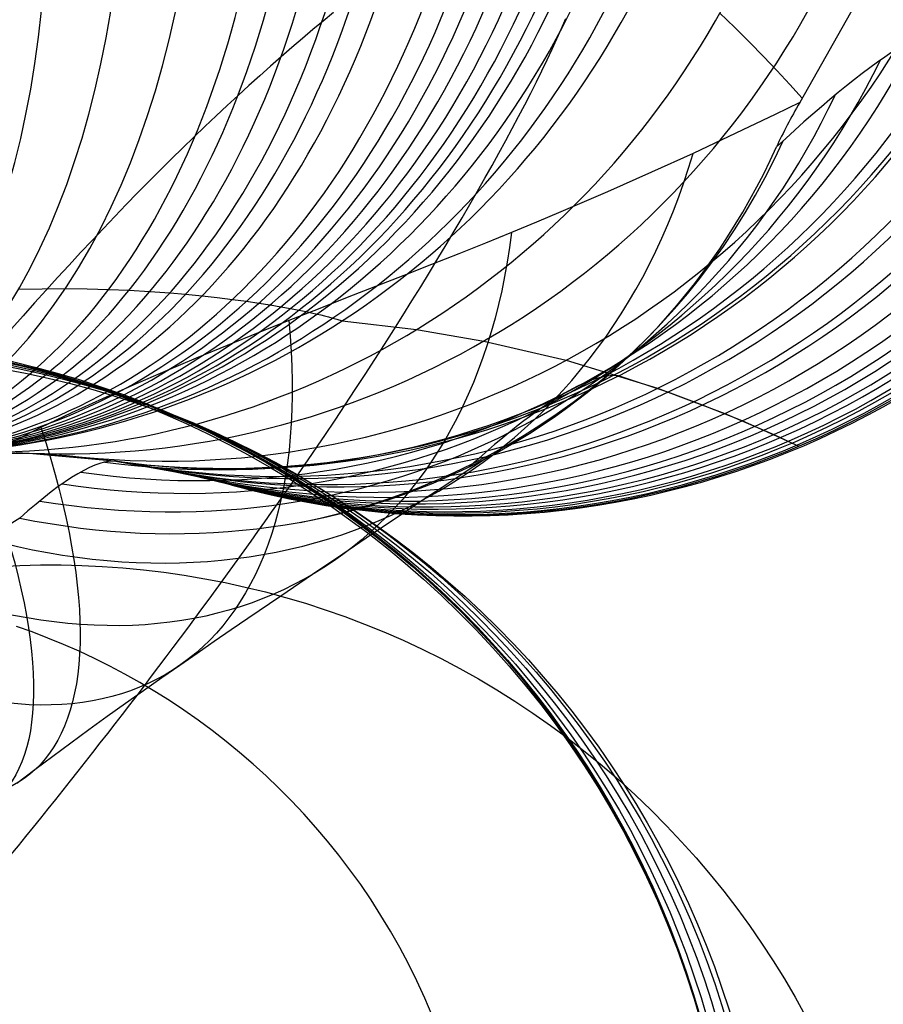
# Model space of a CAD drawing. Extents: x 35624 to 36541, y 4015 to 4839.
# Tile 93 of 150: x 36355 to 36370, y 4140 to 4158. Entities that reach past the tile are written whole.
import ezdxf

# ---------------------------------------------------------------- set-up
doc = ezdxf.new("R2010")
doc.units = 0
for name, color, linetype in [('FUSTO_INTERNO', 200, 'CONTINUOUS'), ('GAMBE', 96, 'CONTINUOUS'), ('IGES_LEVEL_1', 4, 'CONTINUOUS'), ('PREDEFINITO', 7, 'CONTINUOUS')]:
    doc.layers.add(name, color=color, linetype=linetype)

msp = doc.modelspace()

# ---------------------------------------------------------------- linework, layer by layer
at = {"layer": 'FUSTO_INTERNO', "extrusion": (5.973068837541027e-06, -1.442026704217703e-05, 0.9999999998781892)}
msp.add_arc((36202.10238455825, 4253.81776364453, -184.9988621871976), 153.4335571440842, 269.9851426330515, 0.0358529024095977, dxfattribs=at)
at = {"layer": 'FUSTO_INTERNO', "extrusion": (2.038042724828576e-05, -2.038052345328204e-05, 0.9999999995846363)}
msp.add_arc((36202.21394253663, 4253.771787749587, -159.5004293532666), 153.3241927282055, 314.9977771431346, 0.0527909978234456, dxfattribs=at)
at = {"layer": 'FUSTO_INTERNO'}
msp.add_arc((36202.06339668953, 4253.916306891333, -193.153372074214), 166.5287774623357, 314.9996736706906, 3.129e-13, dxfattribs=at)
at = {"layer": 'GAMBE'}
for p, q in [((36354.53541723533, 4151.448718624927, -152.6564491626), (36354.93664395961, 4151.346662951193, -152.6564491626)), ((36354.93664395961, 4151.346662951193, -152.6564491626), (36355.33648624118, 4151.234655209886, -152.6564491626)), ((36355.33648624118, 4151.234655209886, -152.6564491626), (36355.73470927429, 4151.112682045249, -152.6564491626)), ((36355.73470927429, 4151.112682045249, -152.6564491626), (36356.13107557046, 4150.980734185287, -152.6564491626)), ((36356.13107557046, 4150.980734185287, -152.6564491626), (36356.52534496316, 4150.838806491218, -152.6564491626)), ((36356.52534496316, 4150.838806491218, -152.6564491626), (36356.91727461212, 4150.686898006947, -152.6564491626)), ((36356.91727461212, 4150.686898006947, -152.6564491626), (36357.3066190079, 4150.525012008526, -152.6564491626)), ((36357.3066190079, 4150.525012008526, -152.6564491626), (36357.69312997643, 4150.353156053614, -152.6564491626)), ((36357.69312997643, 4150.353156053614, -152.6564491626), (36358.07655668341, 4150.17134203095, -152.6564491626)), ((36358.07655668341, 4150.17134203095, -152.6564491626), (36358.45664563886, 4149.979586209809, -152.6564491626)), ((36358.45664563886, 4149.979586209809, -152.6564491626), (36358.83314070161, 4149.777909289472, -152.6564491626)), ((36358.83314070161, 4149.777909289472, -152.6564491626), (36359.20578308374, 4149.566336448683, -152.6564491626)), ((36359.20578308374, 4149.566336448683, -152.6564491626), (36359.57431135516, 4149.34489739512, -152.6564491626)), ((36359.57431135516, 4149.34489739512, -152.6564491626), (36359.93846144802, 4149.113626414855, -152.6564491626)), ((36359.93846144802, 4149.113626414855, -152.6564491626), (36360.29796666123, 4148.87256242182, -152.6564491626)), ((36360.29796666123, 4148.87256242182, -152.6564491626), (36360.65255766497, 4148.621749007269, -152.6564491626)), ((36360.65255766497, 4148.621749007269, -152.6564491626), (36361.00196250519, 4148.361234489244, -152.6564491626)), ((36361.00196250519, 4148.361234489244, -152.6564491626), (36361.34590660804, 4148.091071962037, -152.6564491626)), ((36361.34590660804, 4148.091071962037, -152.6564491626), (36361.68411278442, 4147.811319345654, -152.6564491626)), ((36361.68411278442, 4147.811319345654, -152.6564491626), (36362.01630123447, 4147.522039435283, -152.6564491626)), ((36362.01630123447, 4147.522039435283, -152.6564491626), (36362.34218955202, 4147.223299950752, -152.6564491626)), ((36362.34218955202, 4147.223299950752, -152.6564491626), (36362.66149272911, 4146.915173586, -152.6564491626)), ((36362.66149272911, 4146.915173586, -152.6564491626), (36362.97392316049, 4146.597738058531, -152.6564491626)), ((36354.89012292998, 4146.557553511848, -147.9973043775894), (36354.60171650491, 4146.659994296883, -147.9973043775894)), ((36355.17685134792, 4146.447815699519, -147.9973043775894), (36354.89012292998, 4146.557553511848, -147.9973043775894)), ((36355.46172243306, 4146.330782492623, -147.9973043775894), (36355.17685134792, 4146.447815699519, -147.9973043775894)), ((36362.97392316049, 4146.597738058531, -152.6564491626), (36363.27919064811, 4146.27107615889, -152.6564491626)), ((36355.74455490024, 4146.206458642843, -147.9973043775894), (36355.46172243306, 4146.330782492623, -147.9973043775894)), ((36363.27919064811, 4146.27107615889, -152.6564491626), (36363.5770024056, 4145.935275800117, -152.6564491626)), ((36356.02516550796, 4146.074852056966, -147.9973043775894), (36355.74455490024, 4146.206458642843, -147.9973043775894)), ((36356.30336906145, 4145.93597383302, -147.9973043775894), (36356.02516550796, 4146.074852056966, -147.9973043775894)), ((36356.57897841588, 4145.789838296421, -147.9973043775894), (36356.30336906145, 4145.93597383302, -147.9973043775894)), ((36363.5770024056, 4145.935275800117, -152.6564491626), (36363.86706306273, 4145.590430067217, -152.6564491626)), ((36356.85180447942, 4145.636463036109, -147.9973043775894), (36356.57897841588, 4145.789838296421, -147.9973043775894)), ((36357.12165621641, 4145.47586894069, -147.9973043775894), (36356.85180447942, 4145.636463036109, -147.9973043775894)), ((36363.86706306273, 4145.590430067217, -152.6564491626), (36364.14907467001, 4145.23663726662, -152.6564491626)), ((36357.38834065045, 4145.308080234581, -147.9973043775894), (36357.12165621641, 4145.47586894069, -147.9973043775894)), ((36357.65166286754, 4145.133124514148, -147.9973043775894), (36357.38834065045, 4145.308080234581, -147.9973043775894)), ((36364.14907467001, 4145.23663726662, -152.6564491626), (36364.42273670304, 4144.874000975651, -152.6564491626)), ((36357.91142601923, 4144.951032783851, -147.9973043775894), (36357.65166286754, 4145.133124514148, -147.9973043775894)), ((36358.16743132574, 4144.761839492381, -147.9973043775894), (36357.91142601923, 4144.951032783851, -147.9973043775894)), ((36364.42273670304, 4144.874000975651, -152.6564491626), (36364.68774606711, 4144.502630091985, -152.6564491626)), ((36358.41947807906, 4144.565582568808, -147.9973043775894), (36358.16743132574, 4144.761839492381, -147.9973043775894)), ((36358.66736364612, 4144.362303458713, -147.9973043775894), (36358.41947807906, 4144.565582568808, -147.9973043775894)), ((36364.68774606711, 4144.502630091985, -152.6564491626), (36364.94379710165, 4144.122638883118, -152.6564491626)), ((36358.91088347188, 4144.15204716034, -147.9973043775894), (36358.66736364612, 4144.362303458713, -147.9973043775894)), ((36359.14983108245, 4143.934862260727, -147.9973043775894), (36358.91088347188, 4144.15204716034, -147.9973043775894)), ((36364.94379710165, 4144.122638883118, -152.6564491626), (36365.19058158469, 4143.73414703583, -152.6564491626)), ((36359.38399808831, 4143.710800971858, -147.9973043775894), (36359.14983108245, 4143.934862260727, -147.9973043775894)), ((36359.61317418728, 4143.479919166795, -147.9973043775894), (36359.38399808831, 4143.710800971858, -147.9973043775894)), ((36365.19058158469, 4143.73414703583, -152.6564491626), (36365.42778873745, 4143.337279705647, -152.6564491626)), ((36359.8371471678, 4143.242276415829, -147.9973043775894), (36359.61317418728, 4143.479919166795, -147.9973043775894)), ((36360.055702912, 4142.997936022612, -147.9973043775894), (36359.8371471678, 4143.242276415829, -147.9973043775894)), ((36365.42778873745, 4143.337279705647, -152.6564491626), (36365.65510522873, 4142.932167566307, -152.6564491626)), ((36360.26862539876, 4142.746965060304, -147.9973043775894), (36360.055702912, 4142.997936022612, -147.9973043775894)), ((36365.65510522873, 4142.932167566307, -152.6564491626), (36365.87221517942, 4142.518946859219, -152.6564491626)), ((36360.47569670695, 4142.489434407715, -147.9973043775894), (36360.26862539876, 4142.746965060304, -147.9973043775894)), ((36365.87221517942, 4142.518946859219, -152.6564491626), (36366.07880016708, 4142.097759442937, -152.6564491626)), ((36360.67669701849, 4142.225418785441, -147.9973043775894), (36360.47569670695, 4142.489434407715, -147.9973043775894)), ((36360.8714046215, 4141.954996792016, -147.9973043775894), (36360.67669701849, 4142.225418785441, -147.9973043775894)), ((36366.07880016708, 4142.097759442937, -152.6564491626), (36366.2745392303, 4141.668752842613, -152.6564491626)), ((36361.05959591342, 4141.678250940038, -147.9973043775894), (36360.8714046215, 4141.954996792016, -147.9973043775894)), ((36361.24104540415, 4141.395267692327, -147.9973043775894), (36361.05959591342, 4141.678250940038, -147.9973043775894)), ((36366.2745392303, 4141.668752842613, -152.6564491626), (36366.4591088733, 4141.232080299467, -152.6564491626)), ((36361.41552571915, 4141.106137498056, -147.9973043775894), (36361.24104540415, 4141.395267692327, -147.9973043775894)), ((36361.58280760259, 4140.810954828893, -147.9973043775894), (36361.41552571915, 4141.106137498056, -147.9973043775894)), ((36366.4591088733, 4141.232080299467, -152.6564491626), (36366.63218307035, 4140.787900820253, -152.6564491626)), ((36361.74265992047, 4140.509818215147, -147.9973043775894), (36361.58280760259, 4140.810954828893, -147.9973043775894)), ((36366.63218307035, 4140.787900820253, -152.6564491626), (36366.7934332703, 4140.336379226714, -152.6564491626)), ((36361.89484966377, 4140.20283028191, -147.9973043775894), (36361.74265992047, 4140.509818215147, -147.9973043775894)), ((36362.03914195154, 4139.890097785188, -147.9973043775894), (36361.89484966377, 4140.20283028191, -147.9973043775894)), ((36366.7934332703, 4140.336379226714, -152.6564491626), (36366.94252840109, 4139.877686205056, -152.6564491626)), ((36362.17530003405, 4139.57173164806, -147.9973043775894), (36362.03914195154, 4139.890097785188, -147.9973043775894)), ((36366.94252840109, 4139.877686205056, -152.6564491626), (36367.07913487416, 4139.411998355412, -152.6564491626))]:
    msp.add_line(p, q, dxfattribs=at)
at = {"layer": 'GAMBE', "extrusion": (0.0001882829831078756, -1.596144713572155e-06, 0.9999999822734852)}
msp.add_circle((36350.71477065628, 4134.891625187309, -155.315639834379), 17.00455458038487, dxfattribs=at)
at = {"layer": 'GAMBE', "extrusion": (0.0003772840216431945, 3.77020089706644e-06, 0.9999999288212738)}
msp.add_circle((36350.75118381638, 4134.916862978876, -157.91993165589), 17.00267542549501, dxfattribs=at)
at = {"layer": 'GAMBE', "extrusion": (-0.002014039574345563, -2.014173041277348e-05, 0.9999979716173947)}
msp.add_circle((36350.32063598, 4134.836063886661, -290.256719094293), 17.00266802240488, dxfattribs=at)
at = {"layer": 'GAMBE', "extrusion": (-0.002779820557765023, -2.765595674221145e-05, 0.9999961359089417)}
msp.add_circle((36350.16819810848, 4134.760296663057, -357.0157843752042), 17.00267206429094, dxfattribs=at)
at = {"layer": 'GAMBE', "extrusion": (-0.002048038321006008, -2.00349588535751e-05, 0.9999979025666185)}
msp.add_circle((36350.529453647, 4134.690930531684, -369.3230281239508), 17.00266817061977, dxfattribs=at)
at = {"layer": 'GAMBE', "extrusion": (-3.924697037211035e-05, 5.714019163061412e-08, 0.9999999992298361)}
msp.add_circle((36351.32713273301, 4134.615820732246, -335.2067426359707), 17.00267310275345, dxfattribs=at)
at = {"layer": 'GAMBE', "extrusion": (-0.05626475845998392, 0.05250560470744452, 0.9970343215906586)}
msp.add_circle((-27824.78393760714, 23657.5163710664, -2248.188692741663), 15.66086627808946, dxfattribs=at)
at = {"layer": 'IGES_LEVEL_1'}
for p, q in [((36371.08105817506, 4160.128313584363, -137.0000078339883), (36368.86729463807, 4156.204901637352, -137.0000079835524)), ((36367.68165525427, 4157.567639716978, -132.1123268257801), (36367.4046437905, 4157.838205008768, -131.2229325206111)), ((36367.94859571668, 4157.301685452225, -133.0297655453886), (36367.68165525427, 4157.567639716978, -132.1123268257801)), ((36368.20532550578, 4157.040348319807, -133.9762372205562), (36367.94859571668, 4157.301685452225, -133.0297655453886)), ((36368.45170575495, 4156.783632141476, -134.9527480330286), (36368.20532550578, 4157.040348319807, -133.9762372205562)), ((36368.68759840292, 4156.531538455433, -135.9603218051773), (36368.45170575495, 4156.783632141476, -134.9527480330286)), ((36368.91286619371, 4156.284066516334, -136.9999999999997), (36368.68759840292, 4156.531538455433, -135.9603218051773)), ((36368.86728512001, 4156.204896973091, -136.9999880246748), (36368.42015590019, 4155.9864969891, -136.0895203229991)), ((36368.86724528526, 4156.204903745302, -137.0000101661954), (36368.86725283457, 4156.204922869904, -136.9999999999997)), ((36368.86729463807, 4156.204901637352, -137.0000079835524), (36368.86728512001, 4156.204896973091, -136.9999880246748)), ((36368.42015590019, 4155.9864969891, -136.0895203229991), (36367.94739762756, 4155.758267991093, -135.1825398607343)), ((36367.94739762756, 4155.758267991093, -135.1825398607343), (36367.44862003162, 4155.521002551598, -134.2796448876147)), ((36367.44862003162, 4155.521002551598, -134.2796448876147), (36366.92343284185, 4155.275493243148, -133.3814336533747)), ((36366.92343284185, 4155.275493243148, -133.3814336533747), (36366.16921991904, 4154.931074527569, -132.1734619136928)), ((36366.16921991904, 4154.931074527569, -132.1734619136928), (36365.36654564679, 4154.574959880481, -130.9804109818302)), ((36365.36654564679, 4154.574959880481, -130.9804109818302), (36364.51615865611, 4154.209135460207, -129.8075028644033)), ((36364.51615865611, 4154.209135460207, -129.8075028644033), (36364.07330683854, 4154.023202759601, -129.2302342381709)), ((36364.07330683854, 4154.023202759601, -129.2302342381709), (36363.61880757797, 4153.83558742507, -128.6599595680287)), ((36363.61880757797, 4153.83558742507, -128.6599595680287), (36363.14401742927, 4153.642880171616, -128.0868888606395)), ((36363.14401742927, 4153.642880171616, -128.0868888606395), (36362.65819788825, 4153.448421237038, -127.5228547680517)), ((36362.65819788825, 4153.448421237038, -127.5228547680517), (36362.16231239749, 4153.251947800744, -126.9689566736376)), ((36362.16231239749, 4153.251947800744, -126.9689566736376), (36361.65732439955, 4153.053197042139, -126.4262939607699)), ((36361.65732439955, 4153.053197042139, -126.4262939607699), (36361.14419733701, 4152.851906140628, -125.8959660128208)), ((36354.64171233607, 4152.802210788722, -305.8407215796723), (36355.06865054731, 4152.810309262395, -305.4143665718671)), ((36355.06865054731, 4152.810309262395, -305.4143665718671), (36355.49344921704, 4152.811756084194, -304.9701782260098)), ((36355.49344921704, 4152.811756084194, -304.9701782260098), (36355.88852020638, 4152.8071060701, -304.5375275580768)), ((36355.88852020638, 4152.8071060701, -304.5375275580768), (36356.28167188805, 4152.796651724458, -304.0862635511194)), ((36356.28167188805, 4152.796651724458, -304.0862635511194), (36356.65118013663, 4152.781436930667, -303.64129416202)), ((36356.65118013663, 4152.781436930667, -303.64129416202), (36357.03244844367, 4152.76014220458, -303.1583700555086)), ((36357.03244844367, 4152.76014220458, -303.1583700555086), (36357.3937269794, 4152.734589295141, -302.6755488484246)), ((36357.3937269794, 4152.734589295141, -302.6755488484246), (36357.68342671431, 4152.710210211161, -302.2682173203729)), ((36361.14419733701, 4152.851906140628, -125.8959660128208), (36360.62389465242, 4152.647812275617, -125.3790722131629)), ((36357.68342671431, 4152.710210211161, -302.2682173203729), (36357.98266972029, 4152.681270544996, -301.8258659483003)), ((36357.98266972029, 4152.681270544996, -301.8258659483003), (36358.26026319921, 4152.650889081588, -301.3931258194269)), ((36358.26026319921, 4152.650889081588, -301.3931258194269), (36358.53786088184, 4152.616936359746, -300.9350472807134)), ((36358.53786088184, 4152.616936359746, -300.9350472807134), (36358.79184729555, 4152.582583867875, -300.4900103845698)), ((36358.79184729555, 4152.582583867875, -300.4900103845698), (36359.01688536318, 4152.549341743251, -300.0708170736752)), ((36359.01688536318, 4152.549341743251, -300.0708170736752), (36359.22361993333, 4152.51631441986, -299.6611017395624)), ((36360.62389465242, 4152.647812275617, -125.3790722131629), (36360.09737978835, 4152.440652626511, -124.8767119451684)), ((36359.22361993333, 4152.51631441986, -299.6611017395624), (36359.41941755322, 4152.482644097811, -299.2465890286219)), ((36359.41941755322, 4152.482644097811, -299.2465890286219), (36359.59551533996, 4152.450178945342, -298.8467473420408)), ((36360.09737978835, 4152.440652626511, -124.8767119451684), (36359.56561618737, 4152.230164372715, -124.3899845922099)), ((36359.59551533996, 4152.450178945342, -298.8467473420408), (36359.74632862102, 4152.420547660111, -298.4790229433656)), ((36359.74632862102, 4152.420547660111, -298.4790229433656), (36359.87975298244, 4152.392755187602, -298.1293664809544)), ((36359.87975298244, 4152.392755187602, -298.1293664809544), (36359.97788387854, 4152.371239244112, -297.8537787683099)), ((36359.97788387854, 4152.371239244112, -297.8537787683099), (36360.07850099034, 4152.348136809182, -297.5518170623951)), ((36359.56561618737, 4152.230164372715, -124.3899845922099), (36359.00454538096, 4152.005984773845, -123.8983629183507)), ((36360.07850099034, 4152.348136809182, -297.5518170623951), (36360.14493903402, 4152.332253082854, -297.3397917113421)), ((36360.14493903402, 4152.332253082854, -297.3397917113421), (36360.21368576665, 4152.315165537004, -297.1053906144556)), ((36360.21368576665, 4152.315165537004, -297.1053906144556), (36360.28575835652, 4152.296446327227, -296.8395636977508)), ((36360.28575835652, 4152.296446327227, -296.8395636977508), (36360.36216570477, 4152.275670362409, -296.5333089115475)), ((36360.36216570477, 4152.275670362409, -296.5333089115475), (36360.4376409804, 4152.253996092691, -296.1948623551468)), ((36360.4376409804, 4152.253996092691, -296.1948623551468), (36360.53309592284, 4152.224262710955, -295.6766728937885)), ((36360.53309592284, 4152.224262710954, -295.6766728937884), (36361.88892389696, 4152.066948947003, -289.0934571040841)), ((36361.88892389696, 4152.066948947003, -289.0934571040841), (36363.11241744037, 4151.856204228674, -282.3781336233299)), ((36359.00454538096, 4152.005984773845, -123.8983629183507), (36358.44001242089, 4151.777318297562, -123.4252911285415)), ((36363.11241744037, 4151.856204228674, -282.3781336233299), (36364.61155321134, 4151.507079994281, -272.7857600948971)), ((36358.44001242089, 4151.777318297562, -123.4252911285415), (36357.87324872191, 4151.543611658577, -122.9709926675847)), ((36357.87324872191, 4151.543611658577, -122.9709926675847), (36357.30548569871, 4151.304311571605, -122.535690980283)), ((36364.61155321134, 4151.507079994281, -272.7857600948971), (36366.27925631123, 4150.996853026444, -259.3403768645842)), ((36357.30548569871, 4151.304311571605, -122.535690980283), (36356.73795476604, 4151.058864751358, -122.1196095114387)), ((36366.46199739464, 4150.925627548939, -159.3191542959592), (36365.56656363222, 4151.222988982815, -151.3511108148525)), ((36356.73795476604, 4151.058864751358, -122.1196095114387), (36356.1718873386, 4150.806717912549, -121.7229717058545)), ((36366.27925631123, 4150.996853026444, -259.3403768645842), (36367.49933657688, 4150.538293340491, -245.9211823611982)), ((36356.1718873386, 4150.806717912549, -121.7229717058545), (36355.60851483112, 4150.547317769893, -121.3460010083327)), ((36367.09665433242, 4150.6913808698, -166.0311873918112), (36366.46199739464, 4150.925627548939, -159.3191542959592)), ((36367.8149912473, 4150.402158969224, -175.4530287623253), (36367.09665433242, 4150.6913808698, -166.0311873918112)), ((36355.60851483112, 4150.547317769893, -121.3460010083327), (36355.04906865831, 4150.280111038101, -120.988920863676)), ((36367.49933657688, 4150.538293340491, -245.9211823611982), (36368.3931005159, 4150.154075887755, -230.9361805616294)), ((36368.51044850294, 4150.097214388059, -188.8258143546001), (36367.8149912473, 4150.402158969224, -175.4530287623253)), ((36355.04906865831, 4150.280111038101, -120.988920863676), (36354.49518219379, 4150.005015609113, -120.6520653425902)), ((36368.3931005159, 4150.154075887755, -230.9361805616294), (36368.81015054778, 4149.95982227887, -217.2394468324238)), ((36368.84649756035, 4149.94128144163, -202.1713870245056), (36368.51044850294, 4150.097214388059, -188.8258143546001)), ((36368.81015054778, 4149.95982227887, -217.2394468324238), (36368.84649756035, 4149.94128144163, -202.1713870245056)), ((36353.1866043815, 4149.812357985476, -293.6475889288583), (36354.83466972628, 4149.81532288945, -280.6218747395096)), ((36354.59865648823, 4149.824690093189, -152.7366012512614), (36355.05899668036, 4149.803401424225, -152.7366012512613)), ((36354.83466972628, 4149.81532288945, -280.6218747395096), (36356.37540781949, 4149.673297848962, -264.659179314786)), ((36355.05899668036, 4149.803401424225, -152.7366012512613), (36355.51651231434, 4149.769861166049, -152.7366012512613)), ((36355.51651231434, 4149.769861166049, -152.7366012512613), (36355.97076010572, 4149.724279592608, -152.7366012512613)), ((36355.97076010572, 4149.724279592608, -152.7366012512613), (36356.42131233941, 4149.666888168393, -152.7366012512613)), ((36363.20092026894, 4149.74601543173, -141.8260444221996), (36362.93036824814, 4149.570873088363, -141.2603478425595)), ((36356.37540781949, 4149.673297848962, -264.659179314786), (36357.67025286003, 4149.443291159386, -244.9918138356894)), ((36357.00081177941, 4149.575044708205, -160.5219352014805), (36356.42131233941, 4149.666888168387, -152.7366012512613)), ((36358.13721381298, 4149.334802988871, -182.7984508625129), (36357.00081177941, 4149.575044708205, -160.5219352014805)), ((36362.93036824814, 4149.570873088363, -141.2603478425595), (36362.64772197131, 4149.386050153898, -140.6979318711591)), ((36357.67025286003, 4149.443291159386, -244.9918138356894), (36358.4282918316, 4149.26014950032, -223.3855243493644)), ((36358.55348630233, 4149.22635977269, -202.328315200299), (36358.13721381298, 4149.334802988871, -182.7984508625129)), ((36362.64772197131, 4149.386050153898, -140.6979318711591), (36362.35298180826, 4149.191695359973, -140.1391061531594)), ((36358.4282918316, 4149.26014950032, -223.3855243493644), (36358.55348630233, 4149.22635977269, -202.328315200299)), ((36362.35298180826, 4149.191695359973, -140.1391061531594), (36362.04612896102, 4148.987944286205, -139.5841658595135)), ((36362.04612896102, 4148.987944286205, -139.5841658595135), (36361.57020160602, 4148.669748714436, -138.7713708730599)), ((36354.66242064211, 4148.632567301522, -146.475750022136), (36354.52126229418, 4148.54239321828, -146.2393378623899)), ((36361.57020160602, 4148.669748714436, -138.7713708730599), (36361.06903767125, 4148.332568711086, -137.970602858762)), ((36361.06903767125, 4148.332568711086, -137.970602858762), (36360.54392934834, 4147.977672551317, -137.1847857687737)), ((36360.54392934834, 4147.977672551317, -137.1847857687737), (36359.99610975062, 4147.606289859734, -136.416871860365)), ((36359.99610975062, 4147.606289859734, -136.416871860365), (36359.41623185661, 4147.212229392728, -135.6562475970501)), ((36359.41623185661, 4147.212229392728, -135.6562475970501), (36358.81762314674, 4146.803763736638, -134.9220296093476)), ((36358.81762314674, 4146.803763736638, -134.9220296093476), (36358.51247946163, 4146.594619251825, -134.566389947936)), ((36358.51247946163, 4146.594619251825, -134.566389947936), (36358.20410454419, 4146.38247961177, -134.2192784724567)), ((36358.20410454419, 4146.38247961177, -134.2192784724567), (36357.89301470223, 4146.167566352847, -133.8813852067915)), ((36357.89301470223, 4146.167566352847, -133.8813852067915), (36357.57974315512, 4145.950111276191, -133.5534225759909)), ((36357.57974315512, 4145.950111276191, -133.5534225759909), (36357.25012122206, 4145.720032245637, -133.2215068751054)), ((36357.25012122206, 4145.720032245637, -133.2215068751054), (36356.91918920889, 4145.487470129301, -132.9014226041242)), ((36356.91918920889, 4145.487470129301, -132.9014226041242), (36356.58744554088, 4145.252472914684, -132.5933396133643)), ((36356.58744554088, 4145.252472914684, -132.5933396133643), (36356.25541136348, 4145.015101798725, -132.2974455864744)), ((36356.25541136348, 4145.015101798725, -132.2974455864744), (36355.92363080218, 4144.775431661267, -132.0139445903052)), ((36355.92363080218, 4144.775431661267, -132.0139445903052), (36355.59267107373, 4144.533551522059, -131.7430555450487)), ((36355.59267107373, 4144.533551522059, -131.7430555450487), (36355.26312243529, 4144.289564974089, -131.4850106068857)), ((36355.26312243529, 4144.289564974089, -131.4850106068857), (36354.93559795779, 4144.043590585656, -131.2400534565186)), ((36354.93559795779, 4144.043590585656, -131.2400534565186), (36354.61097672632, 4143.795997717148, -131.0085112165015))]:
    msp.add_line(p, q, dxfattribs=at)
at = {"layer": 'IGES_LEVEL_1', "extrusion": (0.8418751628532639, 0.188752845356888, 0.5055873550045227)}
msp.add_arc((-3887.517654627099, -18650.04460086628, 31234.08775651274), 16.0848303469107, 180.7065373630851, 244.6770466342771, dxfattribs=at)
at = {"layer": 'IGES_LEVEL_1', "extrusion": (0.8210811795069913, 0.1602032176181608, 0.5478691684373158)}
msp.add_arc((-2872.432705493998, -20231.93145353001, 30347.843672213), 16.07497190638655, 180.6877171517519, 244.3054673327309, dxfattribs=at)
at = {"layer": 'IGES_LEVEL_1', "extrusion": (0.7969870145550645, 0.1345825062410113, 0.588811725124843)}
msp.add_arc((-1944.992034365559, -21752.81643852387, 29354.18198409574), 16.06419310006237, 180.663959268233, 243.9927210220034, dxfattribs=at)
at = {"layer": 'IGES_LEVEL_1', "extrusion": (0.7697415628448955, 0.1119258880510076, 0.62846680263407)}
msp.add_arc((-1108.247779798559, -23214.51181606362, 28258.63840470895), 16.05282859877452, 180.6367033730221, 243.7088432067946, dxfattribs=at)
at = {"layer": 'IGES_LEVEL_1', "extrusion": (0.7549568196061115, 0.1017055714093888, 0.6478396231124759)}
msp.add_arc((-724.7841838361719, -23924.43424274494, 27673.35189389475), 16.04702352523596, 180.6222056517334, 243.5690109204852, dxfattribs=at)
at = {"layer": 'IGES_LEVEL_1', "extrusion": (0.7380661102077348, 0.09145800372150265, 0.6685011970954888)}
msp.add_arc((-336.1405433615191, -24678.64419241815, 27011.03493716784), 16.04065871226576, 180.6061341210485, 243.4143514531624, dxfattribs=at)
at = {"layer": 'IGES_LEVEL_1', "extrusion": (0.7202530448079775, 0.08204956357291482, 0.6888420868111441)}
msp.add_arc((24.55365693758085, -25418.32369922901, 26318.75793712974), 16.03429863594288, 180.5898748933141, 243.2528065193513, dxfattribs=at)
at = {"layer": 'IGES_LEVEL_1', "extrusion": (0.7044565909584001, 0.07473323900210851, 0.7058015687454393)}
msp.add_arc((307.6528086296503, -26033.04214968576, 25709.41382460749), 16.02895196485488, 180.5761281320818, 243.1084619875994, dxfattribs=at)
at = {"layer": 'IGES_LEVEL_1', "extrusion": (0.6864412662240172, 0.0674032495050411, 0.7240546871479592)}
msp.add_arc((593.4736869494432, -26692.79531603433, 25018.98544000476), 16.02311852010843, 180.5613333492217, 242.9409594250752, dxfattribs=at)
at = {"layer": 'IGES_LEVEL_1', "extrusion": (0.6471163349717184, 0.05446482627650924, 0.7604433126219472)}
msp.add_arc((1102.310361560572, -28003.13828096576, 23525.53128125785), 16.01155345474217, 180.5322800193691, 242.5601710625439, dxfattribs=at)
at = {"layer": 'IGES_LEVEL_1', "extrusion": (0.6257359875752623, 0.04885164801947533, 0.7785036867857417)}
msp.add_arc((1323.726015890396, -28651.50606067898, 22719.93244544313), 16.00593490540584, 180.5183305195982, 242.3439464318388, dxfattribs=at)
at = {"layer": 'IGES_LEVEL_1', "extrusion": (0.6043790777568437, 0.0440452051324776, 0.7954784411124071)}
msp.add_arc((1512.544348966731, -29259.97661865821, 21918.82911511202), 16.00064055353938, 180.5057510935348, 242.1224559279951, dxfattribs=at)
at = {"layer": 'IGES_LEVEL_1', "extrusion": (0.5822391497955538, 0.03976901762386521, 0.8120443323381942)}
msp.add_arc((1678.882795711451, -29853.09770667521, 21091.56684289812), 15.99559892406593, 180.4939742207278, 241.887946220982, dxfattribs=at)
at = {"layer": 'IGES_LEVEL_1', "extrusion": (0.5584166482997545, 0.03583774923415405, 0.8287861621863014)}
msp.add_arc((1829.019713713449, -30451.97630683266, 20204.50932490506), 15.99057404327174, 180.4827159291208, 241.6318260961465, dxfattribs=at)
at = {"layer": 'IGES_LEVEL_1', "extrusion": (0.5339240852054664, 0.03239145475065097, 0.8449117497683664)}
msp.add_arc((1956.799470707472, -31028.41429042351, 19295.26854783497), 15.9858365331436, 180.4725422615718, 241.3663555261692, dxfattribs=at)
at = {"layer": 'IGES_LEVEL_1', "extrusion": (0.509937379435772, 0.02949403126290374, 0.8597057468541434)}
msp.add_arc((2059.763100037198, -31556.98522129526, 18407.06124987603), 15.98160406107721, 180.4638141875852, 241.1062169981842, dxfattribs=at)
at = {"layer": 'IGES_LEVEL_1', "extrusion": (0.4856888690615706, 0.02695483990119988, 0.8737160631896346)}
msp.add_arc((2144.978463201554, -32057.35865400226, 17511.03554196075), 15.97770641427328, 180.4561139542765, 240.8450661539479, dxfattribs=at)
at = {"layer": 'IGES_LEVEL_1', "extrusion": (0.442153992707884, 0.02314904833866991, 0.8966403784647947)}
msp.add_arc((2259.433315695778, -32875.68624823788, 15906.07981825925), 15.97143809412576, 180.4450101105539, 240.3870290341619, dxfattribs=at)
at = {"layer": 'IGES_LEVEL_1', "extrusion": (0.3527679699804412, 0.01723489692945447, 0.935552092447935)}
msp.add_arc((2386.867410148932, -34262.85113529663, 12620.91283451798), 15.96143090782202, 180.4301147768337, 239.5221570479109, dxfattribs=at)
at = {"layer": 'IGES_LEVEL_1', "extrusion": (0.2623940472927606, 0.01249908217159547, 0.9648798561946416)}
msp.add_arc((2431.351902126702, -35304.2678362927, 9307.393967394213), 15.95474998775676, 180.4217533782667, 238.7966512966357, dxfattribs=at)
at = {"layer": 'IGES_LEVEL_1', "extrusion": (0.2351850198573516, -0.0001322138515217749, 0.9719506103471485)}
msp.add_arc((4186.203279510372, -35399.53373016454, 8270.238045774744), 15.93320099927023, 180.2885560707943, 241.5436986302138, dxfattribs=at)
at = {"layer": 'IGES_LEVEL_1', "extrusion": (0.209723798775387, -0.009269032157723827, 0.9777167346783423)}
msp.add_arc((5766.867452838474, -35389.7862083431, 7311.640556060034), 15.91418655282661, 180.162772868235, 244.0364512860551, dxfattribs=at)
at = {"layer": 'IGES_LEVEL_1', "extrusion": (0.1764710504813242, -0.0173450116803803, 0.9841529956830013)}
msp.add_arc((7701.94201353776, -35256.69746052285, 6076.830339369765), 15.89166422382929, 180.0031009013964, 247.1170365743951, dxfattribs=at)
at = {"layer": 'IGES_LEVEL_1', "extrusion": (0.8212017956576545, -0.5534965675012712, 0.1388134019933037)}
msp.add_arc((23746.58586864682, -4015.222751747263, 27546.78692843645), 30.048191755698, 3.941201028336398, 30.87599444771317, dxfattribs=at)
at = {"layer": 'IGES_LEVEL_1', "extrusion": (-0.1950179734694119, -0.04077511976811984, 0.979951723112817)}
msp.add_arc((3363.791157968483, 35680.49608258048, -7407.843388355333), 15.8766458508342, 340.7652163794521, 49.89711813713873, dxfattribs=at)
at = {"layer": 'IGES_LEVEL_1', "extrusion": (0.1548804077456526, -0.02030314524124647, 0.9877245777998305)}
msp.add_arc((8855.848218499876, -35114.08545179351, 5285.22845149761), 15.87872770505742, 179.9058651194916, 248.971919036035, dxfattribs=at)
at = {"layer": 'IGES_LEVEL_1', "extrusion": (-0.1531633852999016, 0.02047993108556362, 0.9879886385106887)}
msp.add_arc((-8947.37878709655, 35035.92964655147, -5634.389700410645), 15.87700325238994, 359.896809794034, 69.04132915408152, dxfattribs=at)
at = {"layer": 'IGES_LEVEL_1', "extrusion": (0.1344565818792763, -0.02150272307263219, 0.990686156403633)}
msp.add_arc((9854.748748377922, -34952.32096490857, 4543.502947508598), 15.8677852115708, 179.819261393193, 250.5900133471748, dxfattribs=at)
at = {"layer": 'IGES_LEVEL_1', "extrusion": (-0.1291144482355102, 0.02157953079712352, 0.9913948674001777)}
msp.add_arc((-10102.05931663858, 34851.90041082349, -4763.808839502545), 15.86453669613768, 359.797116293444, 70.92391169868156, dxfattribs=at)
at = {"layer": 'IGES_LEVEL_1', "extrusion": (-0.2608428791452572, -0.1396183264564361, 0.9552317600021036)}
msp.add_arc((13485.26688145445, 32453.36585645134, -10205.47617864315), 15.87265474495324, 324.8735201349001, 33.946832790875, dxfattribs=at)
at = {"layer": 'IGES_LEVEL_1', "extrusion": (0.1149868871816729, -0.02127516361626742, 0.9931391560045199)}
msp.add_arc((10710.7764091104, -34784.97145143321, 3842.519566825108), 15.85868105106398, 179.7447058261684, 251.9865911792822, dxfattribs=at)
at = {"layer": 'IGES_LEVEL_1', "extrusion": (-0.109850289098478, 0.02100692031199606, 0.9937261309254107)}
msp.add_arc((-10920.46439530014, 34693.15991915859, -4072.732367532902), 15.85595684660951, 359.7250453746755, 72.2703272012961, dxfattribs=at)
at = {"layer": 'IGES_LEVEL_1', "extrusion": (0.0963099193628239, -0.0198854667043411, 0.9951527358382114)}
msp.add_arc((11431.40643034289, -34623.21259061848, 3175.28640006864), 15.85118498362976, 179.6808438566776, 253.1698545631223, dxfattribs=at)
at = {"layer": 'IGES_LEVEL_1', "extrusion": (-0.08402100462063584, 0.0184013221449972, 0.996294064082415)}
msp.add_arc((-11847.50267689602, 34484.98865175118, -3154.090275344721), 15.8465420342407, 359.6432365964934, 73.80933122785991, dxfattribs=at)
at = {"layer": 'IGES_LEVEL_1', "extrusion": (0.07404986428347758, -0.0168918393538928, 0.9971114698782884)}
msp.add_arc((12147.35806390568, -34443.00215115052, 2386.007506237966), 15.84391929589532, 179.6171615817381, 254.3524366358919, dxfattribs=at)
at = {"layer": 'IGES_LEVEL_1', "extrusion": (-0.06635429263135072, 0.01555947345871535, 0.9976748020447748)}
msp.add_arc((-12356.0953561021, 34358.22649969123, -2530.330419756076), 15.84151584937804, 359.5979541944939, 74.66086244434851, dxfattribs=at)
at = {"layer": 'IGES_LEVEL_1', "extrusion": (0.05665193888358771, -0.01368873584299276, 0.9983001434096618)}
msp.add_arc((12588.52481444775, -34321.78025180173, 1772.985998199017), 15.83952680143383, 179.5777656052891, 255.0843486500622, dxfattribs=at)
at = {"layer": 'IGES_LEVEL_1', "extrusion": (-0.04912315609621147, 0.0121071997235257, 0.9987193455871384)}
msp.add_arc((-12745.29454663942, 34255.58219419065, -1924.873953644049), 15.83774477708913, 359.5632333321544, 75.31672722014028, dxfattribs=at)
at = {"layer": 'IGES_LEVEL_1', "extrusion": (0.03839432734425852, -0.009684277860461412, 0.9992157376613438)}
msp.add_arc((12931.34091846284, -34221.58917043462, 1132.564477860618), 15.83615018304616, 179.546696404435, 255.6540688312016, dxfattribs=at)
at = {"layer": 'IGES_LEVEL_1', "extrusion": (-0.3002078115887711, -0.2001695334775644, 0.9326346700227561)}
msp.add_arc((16704.21867234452, 30313.8906356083, -11883.28875299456), 15.86822932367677, 319.6103677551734, 28.62446835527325, dxfattribs=at)
at = {"layer": 'IGES_LEVEL_1', "extrusion": (-0.03221547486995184, 0.008213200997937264, 0.9994472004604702)}
msp.add_arc((-13018.60306950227, 34181.18066835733, -1332.944950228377), 15.83514245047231, 359.5387692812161, 75.78040999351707, dxfattribs=at)
at = {"layer": 'IGES_LEVEL_1', "extrusion": (0.02199020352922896, -0.00568257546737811, 0.9997420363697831)}
msp.add_arc((13129.8317419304, -34160.28861487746, 558.9916704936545), 15.8342055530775, 179.5290731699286, 255.9832204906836, dxfattribs=at)
at = {"layer": 'IGES_LEVEL_1', "extrusion": (-0.01552441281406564, 0.004035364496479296, 0.9998713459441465)}
msp.add_arc((36355.14073897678, 4167.577634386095, -750.0038377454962), 15.83364807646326, 254.9552937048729, 331.4854142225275, dxfattribs=at)
at = {"layer": 'IGES_LEVEL_1', "extrusion": (0.005381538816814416, -0.001406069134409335, 0.9999845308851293)}
msp.add_arc((36363.31208235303, 4164.48044983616, -20.68553319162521), 15.83328934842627, 254.8781066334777, 331.4901739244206, dxfattribs=at)
at = {"layer": 'IGES_LEVEL_1', "extrusion": (-0.3404386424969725, -0.2631751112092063, 0.9026851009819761)}
msp.add_arc((18941.07434682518, 28201.89575613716, -13601.59838941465), 15.86220775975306, 315.8793208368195, 24.81285179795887, dxfattribs=at)
at = {"layer": 'IGES_LEVEL_1', "extrusion": (0.8535160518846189, -0.4922151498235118, 0.1709812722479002)}
msp.add_arc((21769.23546214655, -5168.703411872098, 28972.24057081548), 1.908264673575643, 89.16827990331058, 117.7133022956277, dxfattribs=at)
at = {"layer": 'IGES_LEVEL_1', "extrusion": (-0.3795419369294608, -0.3255370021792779, 0.866010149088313)}
msp.add_arc((20508.32195521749, 26174.68966455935, -15275.2306596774), 15.99631089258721, 334.1502873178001, 21.89086173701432, dxfattribs=at)
at = {"layer": 'IGES_LEVEL_1', "extrusion": (-0.5443453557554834, -0.3360057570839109, 0.76862752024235)}
msp.add_arc((15553.07160656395, 25369.36160250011, -21294.88300268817), 15.84710529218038, 320.736365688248, 34.60674985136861, dxfattribs=at)
at = {"layer": 'IGES_LEVEL_1', "extrusion": (-0.4252891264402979, -0.3018407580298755, 0.8532416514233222)}
msp.add_arc((17646.33234910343, 27278.86139978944, -16838.44823265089), 15.84907814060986, 317.6662758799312, 26.54476962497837, dxfattribs=at)
at = {"layer": 'IGES_LEVEL_1', "extrusion": (0.6520212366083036, 0.4127712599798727, -0.6359938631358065)}
msp.add_arc((-15928.34746392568, 20844.61798330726, 25506.26259404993), 15.8414956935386, 142.1712877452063, 219.9006492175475, dxfattribs=at)
at = {"layer": 'IGES_LEVEL_1', "extrusion": (0.7282871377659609, 0.4813683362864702, -0.4877318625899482)}
msp.add_arc((-16572.99511888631, 15791.60380055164, 28539.62505418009), 15.84168253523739, 137.5898010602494, 220.7073447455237, dxfattribs=at)
at = {"layer": 'IGES_LEVEL_1', "extrusion": (0.8154176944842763, -0.5620790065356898, 0.1384238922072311)}
msp.add_arc((24035.50145314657, -3969.866656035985, 27298.86054252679), 21.44707328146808, 4.004690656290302, 30.46332371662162, dxfattribs=at)
at = {"layer": 'IGES_LEVEL_1', "extrusion": (0.7589031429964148, 0.552572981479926, -0.3445709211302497)}
msp.add_arc((-18033.31619813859, 10843.50877858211, 29924.9829170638), 15.84831288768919, 133.2610633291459, 221.9265158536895, dxfattribs=at)
at = {"layer": 'IGES_LEVEL_1', "extrusion": (0.7590820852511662, 0.5711135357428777, -0.3124479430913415)}
msp.add_arc((-18529.78771128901, 9730.127643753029, 30003.18961217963), 15.85084982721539, 132.4324121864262, 222.2552701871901, dxfattribs=at)
at = {"layer": 'IGES_LEVEL_1', "extrusion": (0.8204363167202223, -0.5546179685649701, 0.1388638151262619)}
msp.add_arc((23783.68385878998, -4012.152908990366, 27505.4389837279), 15.39087655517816, 3.891124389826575, 28.59598042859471, dxfattribs=at)
at = {"layer": 'PREDEFINITO', "extrusion": (0.7605712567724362, -0.606702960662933, 0.2311771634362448)}
msp.add_arc((25912.94421040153, -6117.160190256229, 25100.41335050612), 16.78739923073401, 46.33152812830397, 81.51685812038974, dxfattribs=at)
at = {"layer": 'PREDEFINITO', "extrusion": (0.7888867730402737, -0.5958522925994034, 0.1503918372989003)}
msp.add_arc((25220.24589657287, -4137.408921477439, 26185.93158698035), 17.23668731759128, 290.2721227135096, 328.395547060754, dxfattribs=at)
at = {"layer": 'PREDEFINITO', "extrusion": (0.7845961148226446, -0.6009142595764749, 0.1526793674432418)}
msp.add_arc((25397.38092108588, -4172.086812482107, 26008.52973429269), 17.25003851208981, 196.5723334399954, 290.3839969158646, dxfattribs=at)

doc.saveas('drawing.dxf')
